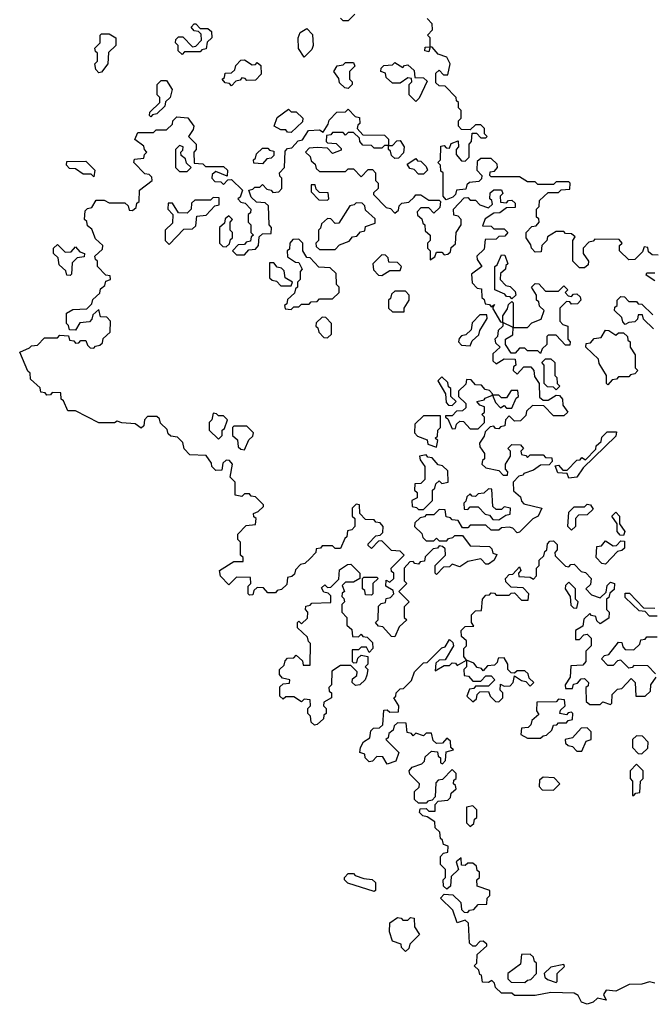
# Model space of a CAD drawing. Extents: x 2535812 to 2752880, y 540738 to 728399.
# Tile 197 of 213: x 2720080 to 2722516, y 680977 to 684764. Entities that reach past the tile are written whole.
import ezdxf

# ---------------------------------------------------------------- set-up
doc = ezdxf.new("R2010")
doc.units = 0

msp = doc.modelspace()

# ---------------------------------------------------------------- linework, layer by layer
at = {"layer": '0CON20XD'}
for points in [[(2721370, 684785), (2721345, 684760), (2721325, 684760), (2721315, 684770)], [(2720705, 684630), (2720690, 684645), (2720690, 684665), (2720680, 684675), (2720681.7, 684688.3), (2720691.7, 684698.3), (2720708.3, 684698.3), (2720745, 684660), (2720758.3, 684661.7), (2720780, 684685), (2720778.3, 684708.3), (2720768.3, 684718.3), (2720751.7, 684721.7), (2720740, 684735), (2720751.7, 684748.3), (2720758.3, 684748.3), (2720775, 684730), (2720805, 684730), (2720818.3, 684718.3), (2720820, 684695), (2720801.7, 684678.3), (2720798.3, 684651.7), (2720781.7, 684648.3), (2720775, 684640), (2720715, 684640), (2720705, 684630)], [(2722501.7, 683871.7), (2722498.3, 683888.3), (2722485, 683890), (2722478.3, 683871.7), (2722448.3, 683841.7), (2722425, 683840), (2722390, 683875), (2722390, 683895), (2722400, 683905), (2722388.3, 683918.3), (2722295, 683920), (2722288.3, 683911.7), (2722271.7, 683908.3), (2722250, 683885), (2722250, 683865), (2722270, 683835), (2722268.3, 683821.7), (2722255, 683810), (2722235, 683810), (2722210, 683835), (2722210, 683915), (2722218.3, 683928.3), (2722205, 683940), (2722181.7, 683941.7), (2722175, 683950), (2722145, 683950), (2722111.7, 683928.3), (2722110, 683915), (2722090, 683895), (2722088.3, 683871.7), (2722065, 683870), (2722050, 683885), (2722048.3, 683898.3), (2722030, 683925), (2722030, 683945), (2722051.7, 683968.3), (2722068.3, 683971.7), (2722080, 683985), (2722078.3, 683998.3), (2722070, 684005), (2722070, 684035), (2722080, 684045), (2722081.7, 684068.3), (2722115, 684100), (2722155, 684100), (2722165, 684110), (2722198.3, 684111.7), (2722200, 684135), (2722195, 684140), (2722145, 684140), (2722135, 684130), (2722075, 684130), (2722065, 684140), (2722035, 684140), (2722005, 684160), (2721895, 684160), (2721890, 684165), (2721891.7, 684178.3), (2721908.3, 684181.7), (2721920, 684195), (2721918.3, 684208.3), (2721895, 684230), (2721855, 684230), (2721841.7, 684218.3), (2721840, 684185), (2721860, 684165), (2721858.3, 684151.7), (2721848.3, 684141.7), (2721811.7, 684138.3), (2721801.7, 684128.3), (2721798.3, 684111.7), (2721761.7, 684108.3), (2721758.3, 684091.7), (2721748.3, 684081.7), (2721721.7, 684071.7), (2721710, 684085), (2721710, 684175), (2721701.7, 684181.7), (2721700, 684205), (2721690, 684215), (2721700, 684225), (2721701.7, 684278.3), (2721715, 684280), (2721721.7, 684271.7), (2721735, 684270), (2721741.7, 684288.3), (2721768.3, 684298.3), (2721770, 684275), (2721760, 684265), (2721760, 684245), (2721781.7, 684221.7), (2721795, 684220), (2721810, 684235), (2721810, 684285), (2721820, 684295), (2721821.7, 684328.3), (2721838.3, 684328.3), (2721855, 684310), (2721875, 684310), (2721880, 684315), (2721870, 684325), (2721870, 684345), (2721855, 684360), (2721835, 684360), (2721815, 684340), (2721781.7, 684341.7), (2721770, 684355), (2721770, 684375), (2721780, 684385), (2721780, 684415), (2721770, 684425), (2721770, 684445), (2721761.7, 684451.7), (2721760, 684465), (2721718.3, 684508.3), (2721695, 684510), (2721681.7, 684521.7), (2721681.7, 684558.3), (2721695, 684570), (2721711.7, 684551.7), (2721728.3, 684551.7), (2721737.5, 684595), (2721725, 684620), (2721691.7, 684631.7), (2721668.3, 684658.3), (2721660, 684660), (2721655, 684640), (2721640, 684645), (2721641.7, 684658.3), (2721660, 684660), (2721660, 684695), (2721650, 684705), (2721670, 684725), (2721668.3, 684748.3), (2721648.3, 684768.3)], [(2720385, 684560), (2720373, 684573), (2720370, 684595), (2720380, 684605), (2720380, 684635), (2720371.7, 684641.7), (2720370, 684655), (2720390, 684675), (2720390, 684705), (2720395, 684710), (2720425, 684710), (2720450, 684695), (2720450, 684665), (2720421.7, 684638.3), (2720420, 684595), (2720395, 684562.5), (2720385, 684560)], [(2721175, 684620), (2721153, 684653), (2721152.5, 684695), (2721160, 684715), (2721185, 684730), (2721207, 684707), (2721210, 684665), (2721205, 684650), (2721175, 684620)], [(2720895, 684510), (2720888.3, 684518.3), (2720871.7, 684521.7), (2720860, 684535), (2720868.3, 684541.7), (2720871.7, 684558.3), (2720895, 684560), (2720908.3, 684571.7), (2720911.7, 684588.3), (2720931.7, 684608.3), (2720945, 684610), (2720975, 684590), (2720988.3, 684591.7), (2720995, 684600), (2721008.3, 684588.3), (2721010, 684555), (2720988.3, 684531.7), (2720955, 684530), (2720948.3, 684538.3), (2720935, 684540), (2720928.3, 684531.7), (2720911.7, 684528.3), (2720895, 684510)], [(2721345, 684500), (2721331.7, 684501.7), (2721311.7, 684521.7), (2721308.3, 684538.3), (2721290, 684565), (2721303, 684587), (2721325, 684590), (2721335, 684600), (2721365, 684600), (2721370, 684585), (2721350, 684565), (2721350, 684535), (2721360, 684525), (2721360, 684515), (2721345, 684500)], [(2721605, 684450), (2721580, 684475), (2721580, 684515), (2721590, 684525), (2721588.3, 684538.3), (2721575, 684540), (2721545, 684520), (2721515, 684520), (2721491.7, 684541.7), (2721488.3, 684558.3), (2721470, 684565), (2721471.7, 684578.3), (2721481.7, 684588.3), (2721515, 684590), (2721525, 684600), (2721555, 684580), (2721561.7, 684588.3), (2721575, 684590), (2721598.3, 684568.3), (2721601.7, 684541.7), (2721635, 684540), (2721648.3, 684528.3), (2721618.3, 684461.7), (2721605, 684450)], [(2720585, 684390), (2720580, 684395), (2720581.7, 684408.3), (2720620, 684445), (2720620, 684465), (2720610, 684475), (2720610, 684515), (2720625, 684530), (2720645, 684530), (2720667.5, 684495), (2720660, 684465), (2720641.7, 684448.3), (2720638.3, 684431.7), (2720608.3, 684401.7), (2720591.7, 684398.3), (2720585, 684390)], [(2721525, 682390), (2721511.7, 682391.7), (2721478.3, 682428.3), (2721461.7, 682431.7), (2721450, 682445), (2721460, 682455), (2721461.7, 682508.3), (2721471.7, 682518.3), (2721488.3, 682521.7), (2721491.7, 682538.3), (2721508.3, 682541.7), (2721520, 682555), (2721518.3, 682568.3), (2721490, 682585), (2721491.7, 682608.3), (2721505, 682600), (2721520, 682615), (2721520, 682635), (2721511.7, 682641.7), (2721510, 682655), (2721560, 682705), (2721545, 682720), (2721511.7, 682721.7), (2721475, 682760), (2721461.7, 682758.3), (2721435, 682730), (2721421.7, 682741.7), (2721421.7, 682748.3), (2721451.7, 682778.3), (2721468.3, 682781.7), (2721478.3, 682791.7), (2721480, 682815), (2721468.3, 682828.3), (2721451.7, 682831.7), (2721445, 682840), (2721411.7, 682841.7), (2721390, 682865), (2721388.3, 682898.3), (2721375, 682900), (2721360, 682885), (2721360, 682855), (2721370, 682845), (2721370, 682815), (2721358.3, 682801.7), (2721341.7, 682798.3), (2721340, 682775), (2721331.7, 682768.3), (2721315, 682730), (2721295, 682730), (2721285, 682740), (2721245, 682740), (2721238.3, 682731.7), (2721221.7, 682728.3), (2721220, 682715), (2721198.3, 682691.7), (2721178.3, 682671.7), (2721161.7, 682668.3), (2721141.7, 682648.3), (2721138.3, 682631.7), (2721128.3, 682621.7), (2721111.7, 682618.3), (2721108.3, 682591.7), (2721088.3, 682571.7), (2721071.7, 682568.3), (2721065, 682560), (2721035, 682560), (2721018.3, 682578.3), (2720995, 682580), (2720981.7, 682568.3), (2720978.3, 682551.7), (2720965, 682550), (2720960, 682555), (2720960, 682585), (2720970, 682595), (2720968.3, 682618.3), (2720915, 682620), (2720885, 682590), (2720853, 682623), (2720850, 682645), (2720905, 682680), (2720940, 682680), (2720940, 682695), (2720930, 682705), (2720930, 682755), (2720920, 682765), (2720920, 682785), (2720951.7, 682818.3), (2720988.3, 682821.7), (2720990, 682845), (2720981.7, 682851.7), (2720980, 682865), (2720998.3, 682871.7), (2721018.3, 682891.7), (2721018.3, 682898.3), (2720988.3, 682928.3), (2720971.7, 682931.7), (2720965, 682940), (2720945, 682940), (2720935, 682930), (2720910, 682935), (2720910, 682985), (2720890, 683005), (2720900, 683055), (2720888.3, 683068.3), (2720875, 683070), (2720861.7, 683058.3), (2720858.3, 683031.7), (2720835, 683030), (2720820, 683045), (2720818.3, 683058.3), (2720798.3, 683088.3), (2720735, 683090), (2720713, 683113), (2720708.3, 683138.3), (2720688.3, 683158.3), (2720661.7, 683161.7), (2720651.7, 683171.7), (2720648.3, 683188.3), (2720621.7, 683211.7), (2720618.3, 683228.3), (2720608.3, 683238.3), (2720571.7, 683238.3), (2720560, 683225), (2720558.3, 683201.7), (2720547.5, 683192.5), (2720525, 683210), (2720473.6, 683213.6), (2720455, 683220), (2720445, 683213.3), (2720385, 683213.3), (2720295, 683260), (2720265, 683260), (2720248.3, 683298.3), (2720240, 683305), (2720238.3, 683328.3), (2720205, 683330), (2720198.3, 683321.7), (2720185, 683320), (2720178.3, 683328.3), (2720161.7, 683331.7), (2720158.3, 683348.3), (2720121.7, 683381.7), (2720120, 683405), (2720111.7, 683411.7), (2720080, 683485), (2720118.3, 683501.7), (2720125, 683510), (2720148.3, 683511.7), (2720175, 683540), (2720225, 683540), (2720235, 683550), (2720268.3, 683548.3), (2720271.7, 683531.7), (2720288.3, 683528.3), (2720295, 683520), (2720308.3, 683521.7), (2720315, 683530), (2720335, 683530), (2720341.7, 683511.7), (2720351.7, 683501.7), (2720365, 683500), (2720371.7, 683508.3), (2720388.3, 683511.7), (2720398.3, 683521.7), (2720401.7, 683538.3), (2720428.3, 683561.7), (2720430, 683605), (2720415, 683620), (2720391.7, 683621.7), (2720385, 683650), (2720361.7, 683628.3), (2720358.3, 683611.7), (2720348.3, 683601.7), (2720311.7, 683598.3), (2720295, 683570), (2720271.7, 683571.7), (2720268.3, 683588.3), (2720260, 683595), (2720260, 683635), (2720285, 683650), (2720338.3, 683651.7), (2720358.3, 683671.7), (2720361.7, 683688.3), (2720388.3, 683711.7), (2720391.7, 683728.3), (2720408.3, 683741.7), (2720411.7, 683758.3), (2720430, 683765), (2720428.3, 683778.3), (2720411.7, 683781.7), (2720380, 683815), (2720380, 683835), (2720371.7, 683841.7), (2720370, 683855), (2720398.3, 683881.7), (2720400, 683895), (2720371.7, 683921.7), (2720358.3, 683958.3), (2720341.7, 683971.7), (2720338.3, 683988.3), (2720330, 683995), (2720331.7, 684028.3), (2720341.7, 684038.3), (2720358.3, 684041.7), (2720375, 684070), (2720405, 684070), (2720425, 684060), (2720485, 684060), (2720498.3, 684048.3), (2720501.7, 684031.7), (2720515, 684030), (2720528.3, 684041.7), (2720531.7, 684058.3), (2720540, 684065), (2720541.7, 684108.3), (2720590, 684145), (2720588.3, 684158.3), (2720578.3, 684168.3), (2720561.7, 684171.7), (2720520, 684215), (2720522.5, 684227.5), (2720558.3, 684231.7), (2720560, 684245), (2720570, 684255), (2720560, 684265), (2720558.3, 684278.3), (2720523, 684303), (2720535, 684330), (2720595, 684330), (2720605, 684340), (2720645, 684340), (2720668.3, 684361.7), (2720670, 684375), (2720685, 684390), (2720727, 684387), (2720750, 684355), (2720748.3, 684341.7), (2720730, 684315), (2720760, 684285), (2720760, 684265), (2720750, 684255), (2720751.7, 684211.7), (2720785, 684210), (2720795, 684200), (2720865, 684200), (2720880, 684185), (2720878.3, 684161.7), (2720835, 684180), (2720821.7, 684168.3), (2720820, 684155), (2720831.7, 684141.7), (2720855, 684140), (2720865, 684130), (2720881.7, 684148.3), (2720895, 684150), (2720938.3, 684108.3), (2720928.3, 684081.7), (2720920, 684075), (2720931.7, 684061.7), (2720948.3, 684058.3), (2720970, 684035), (2720968.3, 684021.7), (2720960, 684015), (2720960, 683985), (2720970, 683975), (2720970, 683945), (2720980, 683935), (2720971.7, 683928.3), (2720968.3, 683911.7), (2720951.7, 683908.3), (2720945, 683900), (2720921.7, 683898.3), (2720900, 683875), (2720915, 683860), (2720945, 683860), (2720961.7, 683878.3), (2720988.3, 683881.7), (2721000, 683895), (2721001.7, 683928.3), (2721015, 683940), (2721048.3, 683941.7), (2721050, 683965), (2721040, 683975), (2721038.3, 684048.3), (2721025, 684060), (2720991.7, 684061.7), (2720971.7, 684081.7), (2720961.7, 684108.3), (2720978.3, 684111.7), (2720985, 684120), (2721005, 684120), (2721015, 684130), (2721031.7, 684111.7), (2721048.3, 684108.3), (2721055, 684100), (2721078.3, 684101.7), (2721090, 684115), (2721090, 684155), (2721081.7, 684161.7), (2721080, 684175), (2721100, 684195), (2721101.7, 684258.3), (2721111.7, 684268.3), (2721128.3, 684271.7), (2721151.7, 684298.3), (2721168.3, 684301.7), (2721191.7, 684338.3), (2721235, 684340), (2721248.3, 684331.7), (2721268.3, 684361.7), (2721271.7, 684378.3), (2721301.7, 684408.3), (2721335, 684410), (2721345, 684420), (2721371.7, 684391.7), (2721388.3, 684388.3), (2721390, 684365), (2721381.7, 684358.3), (2721380, 684345), (2721401.7, 684321.7), (2721485, 684320), (2721500, 684305), (2721500, 684280), (2721515, 684280), (2721531.7, 684298.3), (2721545, 684300), (2721560, 684275), (2721558.3, 684251.7), (2721538.3, 684231.7), (2721525, 684230), (2721511.7, 684241.7), (2721508.3, 684258.3), (2721500, 684265), (2721500, 684280), (2721485, 684280), (2721475, 684270), (2721445, 684270), (2721435, 684280), (2721401.7, 684281.7), (2721390, 684295), (2721388.3, 684308.3), (2721365, 684330), (2721345, 684330), (2721335, 684320), (2721325, 684330), (2721285, 684330), (2721278.3, 684321.7), (2721261.7, 684318.3), (2721260, 684295), (2721265, 684290), (2721298.3, 684288.3), (2721318.3, 684268.3), (2721318.3, 684261.7), (2721285, 684250), (2721265, 684270), (2721225, 684272.5), (2721195, 684270), (2721180, 684255), (2721198.3, 684238.3), (2721201.7, 684221.7), (2721218.3, 684208.3), (2721221.7, 684191.7), (2721235, 684180), (2721335, 684180), (2721345, 684190), (2721365, 684190), (2721395, 684160), (2721421.7, 684188.3), (2721438.3, 684188.3), (2721450, 684175), (2721450, 684145), (2721460, 684135), (2721460, 684115), (2721441.7, 684098.3), (2721441.7, 684091.7), (2721491.7, 684041.7), (2721508.3, 684038.3), (2721525, 684020), (2721538.3, 684031.7), (2721541.7, 684048.3), (2721551.7, 684058.3), (2721578.3, 684061.7), (2721598.3, 684081.7)], [(2721125, 684330), (2721111.7, 684331.7), (2721105, 684340), (2721085, 684340), (2721060, 684355), (2721071.7, 684388.3), (2721115, 684420), (2721125, 684410), (2721145, 684410), (2721170, 684385), (2721168.3, 684371.7), (2721125, 684330)], [(2720725, 684180), (2720740, 684195), (2720721.7, 684211.7), (2720718.3, 684228.3), (2720701.7, 684241.7), (2720700, 684255), (2720708.3, 684261.7), (2720710, 684275), (2720695, 684280), (2720680, 684265), (2720680, 684195), (2720695, 684180), (2720725, 684180)], [(2721015, 684210), (2720981.7, 684211.7), (2720980, 684225), (2720988.3, 684231.7), (2720991.7, 684248.3), (2721015, 684270), (2721035, 684270), (2721041.7, 684261.7), (2721058.3, 684258.3), (2721058.3, 684241.7), (2721048.3, 684231.7), (2721031.7, 684228.3), (2721015, 684210)], [(2720365, 684160), (2720355, 684170), (2720325, 684170), (2720295, 684190), (2720271.7, 684191.7), (2720260, 684205), (2720261.7, 684218.3), (2720335, 684220), (2720370, 684185), (2720365, 684160)], [(2721635, 684170), (2721615, 684170), (2721598.3, 684188.3), (2721581.7, 684191.7), (2721571.7, 684208.3), (2721605, 684230), (2721611.7, 684221.7), (2721625, 684220), (2721645, 684200), (2721650, 684185), (2721635, 684170)], [(2721265, 684070), (2721270, 684075), (2721268.3, 684098.3), (2721235, 684100), (2721221.7, 684111.7), (2721218.3, 684128.3), (2721201.7, 684128.3), (2721201.7, 684101.7), (2721231.7, 684071.7), (2721265, 684070)], [(2721598.3, 684081.7), (2721605, 684090), (2721625, 684090), (2721655, 684070), (2721695, 684070), (2721700, 684065), (2721698.3, 684041.7), (2721675, 684020), (2721655, 684040), (2721625, 684040), (2721610, 684025), (2721611.7, 684011.7), (2721628.3, 683998.3), (2721631.7, 683981.7), (2721640, 683975), (2721641.7, 683951.7), (2721660, 683935), (2721660, 683915), (2721650, 683905), (2721650, 683885), (2721660, 683875), (2721660, 683840), (2721678.3, 683851.7), (2721685, 683870), (2721705, 683870), (2721715, 683860), (2721728.3, 683861.7), (2721738.3, 683871.7), (2721741.7, 683888.3), (2721758.3, 683901.7), (2721760, 683945), (2721780, 683975), (2721780, 683995), (2721768.3, 684008.3), (2721751.7, 684011.7), (2721750, 684035), (2721791.7, 684078.3), (2721805, 684080), (2721815, 684070), (2721835, 684070), (2721851.7, 684051.7), (2721885, 684040), (2721900, 684055), (2721898.3, 684068.3), (2721890, 684075), (2721891.7, 684098.3), (2721905, 684110), (2721935, 684110), (2721940, 684095), (2721930, 684085), (2721931.7, 684061.7), (2721955, 684060), (2721961.7, 684068.3), (2721975, 684070), (2721988.3, 684058.3), (2721988.3, 684041.7), (2721955, 684040), (2721928.3, 684021.7), (2721905, 684020), (2721871.7, 683998.3), (2721861.7, 683971.7), (2721895, 683970), (2721905, 683960), (2721945, 683960), (2721960, 683945), (2721948.3, 683931.7), (2721925, 683930), (2721915, 683920), (2721871.7, 683918.3), (2721868.3, 683881.7), (2721840, 683855), (2721841.7, 683841.7), (2721860, 683815), (2721820, 683785), (2721821.7, 683751.7), (2721841.7, 683731.7), (2721858.3, 683728.3), (2721860, 683695), (2721868.3, 683688.3), (2721871.7, 683671.7), (2721888.3, 683668.3), (2721895, 683660), (2721908.3, 683668.3), (2721900, 683655), (2721931.7, 683601.7), (2721940, 683600), (2721940, 683625), (2721958.3, 683651.7), (2721961.7, 683668.3), (2721975, 683680), (2721980, 683675), (2721980, 683580), (2722035, 683580), (2722051.7, 683598.3), (2722088.3, 683611.7), (2722100, 683645), (2722081.7, 683661.7), (2722078.3, 683678.3), (2722070, 683685), (2722070, 683705), (2722050, 683735), (2722065, 683750), (2722078.3, 683748.3), (2722105, 683720), (2722155, 683720), (2722175, 683740), (2722190, 683725), (2722180, 683715), (2722191.7, 683701.7), (2722205, 683700), (2722211.7, 683708.3), (2722225, 683710), (2722238.3, 683698.3), (2722240, 683685), (2722228.3, 683671.7), (2722205, 683670), (2722198.3, 683678.3), (2722185, 683680), (2722160, 683655), (2722160, 683605), (2722171.7, 683591.7), (2722190, 683585), (2722190, 683535), (2722200, 683525), (2722198.3, 683511.7), (2722181.7, 683511.7), (2722145, 683550), (2722115, 683550), (2722110, 683545), (2722110, 683515), (2722091.7, 683498.3), (2722085, 683480), (2722075, 683490), (2722035, 683490), (2722025, 683500), (2722005, 683500), (2721988.3, 683481.7), (2721971.7, 683481.7), (2721950, 683515), (2721950, 683535), (2721978.3, 683551.7), (2721980, 683580), (2721940, 683600), (2721940, 683585), (2721921.7, 683568.3), (2721920, 683545), (2721910, 683535), (2721911.7, 683521.7), (2721930, 683505), (2721901.7, 683478.3), (2721901.7, 683451.7), (2721915, 683440), (2721945, 683460), (2721988.3, 683458.3), (2721990, 683435), (2721981.7, 683428.3), (2721980, 683415), (2721995, 683400), (2722021.7, 683428.3), (2722048.3, 683428.3), (2722060, 683415), (2722061.7, 683391.7), (2722080, 683365), (2722081.7, 683311.7), (2722095, 683300), (2722115, 683300), (2722145, 683320), (2722158.3, 683318.3), (2722170, 683305), (2722171.7, 683281.7), (2722190, 683255), (2722175, 683240), (2722135, 683240), (2722098.3, 683278.3), (2722055, 683280), (2722031.7, 683258.3), (2722028.3, 683241.7), (2722008.3, 683221.7), (2721985, 683220), (2721965, 683240), (2721950, 683225), (2721948.3, 683201.7), (2721931.7, 683198.3), (2721925, 683190), (2721911.7, 683191.7), (2721905, 683200), (2721891.7, 683198.3), (2721871.7, 683178.3), (2721868.3, 683161.7), (2721850, 683135), (2721851.7, 683121.7), (2721870, 683095), (2721870, 683075), (2721861.7, 683068.3), (2721860, 683055), (2721875, 683040), (2721925, 683030), (2721941.7, 683011.7), (2721958.3, 683011.7), (2721960, 683025), (2721950, 683035), (2721950, 683055), (2721970, 683085), (2721970, 683105), (2721960, 683115), (2721975, 683130), (2722008.3, 683128.3), (2722020, 683115), (2722010, 683105), (2722011.7, 683091.7), (2722028.3, 683088.3), (2722035, 683080), (2722045, 683090), (2722095, 683090), (2722105, 683080), (2722128.3, 683078.3), (2722130, 683065), (2722118.3, 683051.7), (2722085, 683050), (2722058.3, 683031.7), (2722021.7, 683018.3), (2722018.3, 683011.7), (2722001.7, 683008.3), (2721980, 682985), (2721981.7, 682951.7), (2722008.3, 682928.3), (2722011.7, 682911.7), (2722021.7, 682901.7), (2722090, 682885), (2722076.2, 682855), (2722056.4, 682843.6), (2722005, 682792.5), (2721995, 682790), (2721978.3, 682808.3), (2721965, 682812.5), (2721935, 682810), (2721925, 682800), (2721895, 682800), (2721875, 682820), (2721815, 682820), (2721805, 682810), (2721785, 682810), (2721768.3, 682838.3), (2721745, 682840), (2721738.3, 682848.3), (2721721.7, 682851.7), (2721718.3, 682878.3), (2721695, 682880), (2721675, 682860), (2721645, 682860), (2721638.3, 682851.7), (2721621.7, 682848.3), (2721601.7, 682828.3), (2721600, 682815), (2721628.3, 682788.3), (2721631.7, 682771.7), (2721645, 682760), (2721675, 682760), (2721685, 682770), (2721695, 682760), (2721725, 682760), (2721731.7, 682768.3), (2721748.3, 682771.7), (2721755, 682780), (2721785, 682780), (2721815, 682740), (2721888.3, 682738.3), (2721898.3, 682728.3), (2721901.7, 682711.7), (2721917.5, 682707.5), (2721906.7, 682685), (2721885, 682670), (2721875, 682670), (2721855, 682690), (2721805, 682680), (2721775, 682660), (2721745, 682670), (2721735, 682660), (2721711.7, 682658.3), (2721685, 682630), (2721680, 682635), (2721680, 682665), (2721720, 682705), (2721718.3, 682728.3), (2721708.3, 682738.3), (2721695, 682740), (2721688.3, 682731.7), (2721671.7, 682728.3), (2721641.7, 682698.3), (2721638.3, 682681.7), (2721621.7, 682678.3), (2721615, 682670), (2721601.7, 682671.7), (2721595, 682680), (2721581.7, 682678.3), (2721560, 682655), (2721560, 682605), (2721570, 682595), (2721540, 682565), (2721580, 682525), (2721560, 682505), (2721560, 682465), (2721570, 682455), (2721541.7, 682428.3), (2721525, 682390)], [(2720655, 683900), (2720711.7, 683958.3), (2720745, 683960), (2720758.3, 683971.7), (2720761.7, 684008.3), (2720798.3, 684011.7), (2720831.7, 684048.3), (2720848.3, 684051.7), (2720848.3, 684078.3), (2720825, 684080), (2720815, 684070), (2720755, 684070), (2720741.7, 684058.3), (2720740, 684035), (2720725, 684020), (2720691.7, 684021.7), (2720668.3, 684058.3), (2720651.7, 684058.3), (2720650, 684035), (2720670, 684015), (2720668.3, 683981.7), (2720640, 683955), (2720640, 683915), (2720655, 683900)], [(2721295, 683880), (2721311.7, 683898.3), (2721348.3, 683911.7), (2721361.7, 683928.3), (2721378.3, 683931.7), (2721391.7, 683948.3), (2721408.3, 683951.7), (2721411.7, 683968.3), (2721448.3, 683981.7), (2721448.3, 683998.3), (2721411.7, 684031.7), (2721408.3, 684048.3), (2721398.3, 684058.3), (2721375, 684060), (2721368.3, 684051.7), (2721351.7, 684048.3), (2721308.3, 683981.7), (2721295, 683980), (2721278.3, 683998.3), (2721265, 684000), (2721241.7, 683978.3), (2721238.3, 683961.7), (2721230, 683955), (2721230, 683915), (2721220, 683905), (2721221.7, 683891.7), (2721235, 683880), (2721295, 683880)], [(2720875, 683890), (2720888.3, 683901.7), (2720891.7, 683918.3), (2720900, 683925), (2720900, 683945), (2720890, 683955), (2720890, 683985), (2720900, 683995), (2720885, 684010), (2720871.7, 683998.3), (2720868.3, 683981.7), (2720850, 683965), (2720850, 683905), (2720861.7, 683891.7), (2720875, 683890)], [(2721125, 683650), (2721135, 683660), (2721155, 683660), (2721165, 683670), (2721195, 683670), (2721201.7, 683678.3), (2721225, 683680), (2721235, 683690), (2721285, 683690), (2721310, 683715), (2721310, 683735), (2721300, 683745), (2721298.3, 683788.3), (2721275, 683810), (2721231.7, 683811.7), (2721198.3, 683848.3), (2721185, 683850), (2721170, 683875), (2721170, 683905), (2721155, 683920), (2721131.7, 683918.3), (2721120, 683905), (2721118.3, 683881.7), (2721110, 683875), (2721111.7, 683851.7), (2721141.7, 683831.7), (2721155, 683830), (2721167.5, 683805), (2721160, 683795), (2721160, 683765), (2721150, 683755), (2721150, 683735), (2721141.7, 683728.3), (2721138.3, 683711.7), (2721111.7, 683688.3), (2721108.3, 683671.7), (2721100, 683665), (2721101.7, 683651.7), (2721125, 683650)], [(2720275, 683780), (2720261.7, 683781.7), (2720258.3, 683798.3), (2720231.7, 683821.7), (2720228.3, 683848.3), (2720210, 683865), (2720210, 683885), (2720225, 683900), (2720255, 683870), (2720278.3, 683871.7), (2720295, 683890), (2720311.7, 683871.7), (2720330, 683865), (2720328.3, 683851.7), (2720301.7, 683848.3), (2720281.7, 683828.3), (2720280, 683785), (2720275, 683780)], [(2722538.3, 683858.3), (2722515, 683860), (2722501.7, 683871.7)], [(2721475, 683780), (2721505, 683800), (2721545, 683800), (2721550, 683815), (2721535, 683830), (2721501.7, 683831.7), (2721498.3, 683848.3), (2721488.3, 683858.3), (2721475, 683860), (2721440, 683825), (2721441.7, 683801.7), (2721461.7, 683781.7), (2721475, 683780)], [(2721975, 683690), (2721968.3, 683698.3), (2721955, 683700), (2721948.3, 683708.3), (2721910, 683725), (2721910, 683815), (2721918.3, 683821.7), (2721935, 683860), (2721948.3, 683858.3), (2721960, 683825), (2721951.7, 683818.3), (2721950, 683805), (2721931.7, 683788.3), (2721930, 683765), (2721951.7, 683741.7), (2721968.3, 683738.3), (2721988.3, 683718.3), (2721990, 683705), (2721975, 683690)], [(2721125, 683740), (2721130, 683755), (2721101.7, 683771.7), (2721098.3, 683798.3), (2721088.3, 683808.3), (2721071.7, 683811.7), (2721058.3, 683828.3), (2721041.7, 683828.3), (2721041.7, 683771.7), (2721051.7, 683761.7), (2721068.3, 683758.3), (2721085, 683740), (2721125, 683740)], [(2722525, 683760), (2722491.7, 683781.7), (2722495, 683790), (2722525, 683790)], [(2721560, 683640), (2721560, 683655), (2721580, 683685), (2721580, 683705), (2721565, 683720), (2721525, 683720), (2721511.7, 683708.3), (2721508.3, 683691.7), (2721500, 683685), (2721500, 683655), (2721515, 683640), (2721555, 683640), (2721560, 683640)], [(2722520, 683575), (2722481.7, 683611.7), (2722478.3, 683628.3), (2722461.7, 683628.3), (2722458.3, 683611.7), (2722448.3, 683601.7), (2722425, 683600), (2722411.7, 683591.7), (2722401.7, 683601.7), (2722398.3, 683618.3), (2722370, 683645), (2722371.7, 683658.3), (2722380, 683665), (2722380, 683685), (2722395, 683700), (2722408.3, 683698.3), (2722425, 683680), (2722455, 683680), (2722461.7, 683671.7), (2722475, 683670), (2722518.3, 683628.3)], [(2721265, 683540), (2721280, 683555), (2721280, 683595), (2721258.3, 683618.3), (2721245, 683620), (2721221.7, 683598.3), (2721220, 683585), (2721228.3, 683578.3), (2721231.7, 683561.7), (2721251.7, 683541.7), (2721265, 683540)], [(2721815, 683510), (2721821.7, 683528.3), (2721848.3, 683551.7), (2721851.7, 683568.3), (2721880, 683615), (2721878.3, 683628.3), (2721851.7, 683628.3), (2721821.7, 683598.3), (2721818.3, 683571.7), (2721798.3, 683551.7), (2721781.7, 683548.3), (2721771.7, 683538.3), (2721770, 683525), (2721781.7, 683511.7), (2721815, 683510)], [(2722345, 683360), (2722340, 683365), (2722340, 683395), (2722311.7, 683441.7), (2722308.3, 683458.3), (2722260, 683505), (2722261.7, 683518.3), (2722278.3, 683521.7), (2722291.7, 683538.3), (2722318.3, 683541.7), (2722335, 683570), (2722348.3, 683568.3), (2722375, 683550), (2722385, 683560), (2722405, 683560), (2722420, 683545), (2722421.7, 683531.7), (2722430, 683525), (2722430, 683505), (2722450, 683475), (2722450, 683425), (2722460, 683415), (2722448.3, 683401.7), (2722431.7, 683398.3), (2722425, 683390), (2722385, 683390), (2722378.3, 683381.7), (2722361.7, 683378.3), (2722345, 683360)], [(2722145, 683340), (2722135, 683350), (2722111.7, 683351.7), (2722100, 683365), (2722100, 683435), (2722090, 683445), (2722105, 683460), (2722125, 683460), (2722140, 683445), (2722140, 683395), (2722148.3, 683388.3), (2722150, 683365), (2722160, 683355), (2722145, 683340)], [(2721745, 683280), (2721760, 683295), (2721740, 683315), (2721740, 683345), (2721731.7, 683351.7), (2721728.3, 683368.3), (2721705, 683390), (2721690, 683375), (2721720, 683325), (2721721.7, 683291.7), (2721731.7, 683281.7), (2721745, 683280)], [(2721845, 683190), (2721870, 683215), (2721870, 683235), (2721860, 683245), (2721870, 683255), (2721870, 683275), (2721851.7, 683281.7), (2721840, 683295), (2721868.3, 683301.7), (2721871.7, 683308.3), (2721900, 683320), (2721900, 683325), (2721888.3, 683338.3), (2721871.7, 683341.7), (2721858.3, 683358.3), (2721835, 683360), (2721818.3, 683378.3), (2721800, 683380), (2721798.3, 683361.7), (2721770, 683335), (2721770, 683315), (2721798.3, 683288.3), (2721798.3, 683271.7), (2721785, 683260), (2721761.7, 683258.3), (2721745, 683240), (2721720, 683240), (2721720, 683235), (2721728.3, 683228.3), (2721745, 683190), (2721758.3, 683191.7), (2721761.7, 683208.3), (2721775, 683220), (2721788.3, 683218.3), (2721815, 683190), (2721845, 683190)], [(2721975, 683270), (2721991.7, 683308.3), (2722000, 683315), (2721998.3, 683338.3), (2721971.7, 683338.3), (2721955, 683310), (2721935, 683310), (2721925, 683320), (2721900, 683320), (2721911.7, 683291.7), (2721931.7, 683271.7), (2721945, 683280), (2721955, 683270), (2721975, 683270)], [(2720845, 683150), (2720860, 683165), (2720860, 683185), (2720868.3, 683191.7), (2720880, 683225), (2720865, 683240), (2720845, 683240), (2720838.3, 683248.3), (2720825, 683250), (2720820, 683225), (2720810, 683215), (2720810, 683185), (2720845, 683150)], [(2721685, 683120), (2721690, 683145), (2721680, 683155), (2721688.3, 683161.7), (2721690, 683185), (2721700, 683195), (2721700, 683240), (2721635, 683240), (2721601.7, 683208.3), (2721600, 683175), (2721611.7, 683161.7), (2721648.3, 683148.3), (2721651.7, 683131.7), (2721685, 683120)], [(2720945, 683110), (2720961.7, 683148.3), (2720978.3, 683161.7), (2720980, 683175), (2720955, 683200), (2720905, 683200), (2720900, 683195), (2720900, 683165), (2720918.3, 683148.3), (2720921.7, 683121.7), (2720931.7, 683111.7), (2720945, 683110)], [(2722195, 683000), (2722188.3, 683018.3), (2722151.7, 683021.7), (2722141.7, 683048.3), (2722155, 683050), (2722171.7, 683031.7), (2722188.3, 683031.7), (2722225, 683070), (2722238.3, 683071.7), (2722245, 683080), (2722258.3, 683071.7), (2722298.3, 683111.7), (2722300, 683125), (2722318.3, 683141.7), (2722321.7, 683158.3), (2722341.7, 683178.3), (2722378.3, 683178.3), (2722375, 683162.5), (2722250, 683040), (2722225, 683004), (2722195, 683000)], [(2721635, 682880), (2721670, 682915), (2721670, 682955), (2721678.3, 682961.7), (2721681.7, 682978.3), (2721695, 682990), (2721705, 682980), (2721730, 682985), (2721728.3, 683028.3), (2721708.3, 683048.3), (2721691.7, 683051.7), (2721668.3, 683078.3), (2721651.7, 683081.7), (2721645, 683090), (2721620, 683085), (2721621.7, 683071.7), (2721640, 683045), (2721640, 682995), (2721625, 682980), (2721601.7, 682978.3), (2721600, 682955), (2721610, 682945), (2721610, 682925), (2721590, 682915), (2721591.7, 682891.7), (2721608.3, 682888.3), (2721615, 682880), (2721635, 682880)], [(2721925, 682840), (2721951.7, 682858.3), (2721968.3, 682861.7), (2721970, 682885), (2721945, 682890), (2721935, 682880), (2721915, 682880), (2721901.7, 682891.7), (2721898.3, 682958.3), (2721885, 682960), (2721867, 682943), (2721845, 682940), (2721835, 682930), (2721821.7, 682931.7), (2721815, 682940), (2721801.7, 682928.3), (2721798.3, 682911.7), (2721790, 682905), (2721791.7, 682881.7), (2721805, 682880), (2721815, 682890), (2721845, 682890), (2721871.7, 682861.7), (2721888.3, 682858.3), (2721901.7, 682841.7), (2721925, 682840)], [(2722205, 682800), (2722190, 682815), (2722195, 682870), (2722215, 682890), (2722255, 682890), (2722265, 682900), (2722278.3, 682898.3), (2722288.3, 682881.7), (2722265, 682860), (2722231.7, 682858.3), (2722220, 682845), (2722220, 682815), (2722205, 682800)], [(2722405, 682780), (2722391.7, 682781.7), (2722380, 682795), (2722380, 682825), (2722360, 682855), (2722375, 682870), (2722390, 682855), (2722390, 682825), (2722410, 682795), (2722405, 682780)], [(2721862.5, 682535), (2721875, 682550), (2721888.3, 682551.7), (2721895, 682560), (2721908.3, 682558.3), (2721915, 682550), (2721965, 682550), (2721971.7, 682558.3), (2721985, 682560), (2722011.7, 682531.7), (2722038.3, 682531.7), (2722040, 682555), (2722018.3, 682578.3), (2721971.7, 682581.7), (2721951.7, 682601.7), (2721950, 682615), (2721965, 682630), (2721978.3, 682631.7), (2722005, 682660), (2722010, 682645), (2722000, 682635), (2722001.7, 682621.7), (2722045, 682620), (2722058.3, 682611.7), (2722070, 682625), (2722070, 682655), (2722080, 682665), (2722080, 682685), (2722098.3, 682701.7), (2722101.7, 682718.3), (2722110, 682725), (2722111.7, 682748.3), (2722121.7, 682758.3), (2722135, 682760), (2722150, 682745), (2722150, 682725), (2722140, 682715), (2722141.7, 682701.7), (2722181.7, 682661.7), (2722195, 682660), (2722201.7, 682668.3), (2722215, 682670), (2722241.7, 682641.7), (2722258.3, 682638.3), (2722280, 682615), (2722278.3, 682591.7), (2722260, 682575), (2722281.7, 682551.7), (2722315, 682540), (2722338.3, 682561.7), (2722341.7, 682588.3), (2722355, 682600), (2722370, 682595), (2722368.3, 682571.7), (2722351.7, 682558.3), (2722348.3, 682541.7), (2722340, 682535), (2722340, 682495), (2722350, 682485), (2722348.3, 682461.7), (2722315, 682440), (2722301.7, 682451.7), (2722298.3, 682468.3), (2722281.7, 682471.7), (2722275, 682480), (2722251.7, 682458.3), (2722248.3, 682431.7), (2722220, 682415), (2722220, 682380), (2722235, 682380), (2722251.7, 682398.3), (2722265, 682400), (2722280, 682385), (2722280, 682355), (2722260, 682335), (2722260, 682295), (2722248.3, 682281.7), (2722201.7, 682278.3), (2722200, 682235), (2722180, 682205), (2722181.7, 682191.7), (2722208.3, 682191.7), (2722211.7, 682208.3), (2722228.3, 682211.7), (2722241.7, 682228.3), (2722255, 682230), (2722270, 682215), (2722268.3, 682201.7), (2722260, 682195), (2722261.7, 682141.7), (2722275, 682130), (2722315, 682130), (2722325, 682140), (2722355, 682130), (2722360, 682135), (2722361.7, 682168.3), (2722381.7, 682188.3), (2722398.3, 682191.7), (2722435, 682230), (2722450, 682215), (2722451.7, 682161.7), (2722488.3, 682161.7), (2722508.3, 682181.7), (2722510, 682205), (2722530, 682235)], [(2722335, 682670), (2722321.7, 682671.7), (2722300, 682695), (2722301.7, 682738.3), (2722320, 682740), (2722335, 682760), (2722365, 682740), (2722378.3, 682741.7), (2722395, 682760), (2722408.3, 682758.3), (2722408.3, 682731.7), (2722398.3, 682721.7), (2722381.7, 682718.3), (2722335, 682670)], [(2721215, 682050), (2721201.7, 682061.7), (2721200, 682085), (2721190, 682095), (2721190, 682115), (2721200, 682125), (2721198.3, 682148.3), (2721175, 682150), (2721165, 682140), (2721135, 682160), (2721105, 682160), (2721095, 682150), (2721081.7, 682161.7), (2721081.7, 682198.3), (2721095, 682210), (2721118.3, 682211.7), (2721120, 682225), (2721091.7, 682231.7), (2721080, 682245), (2721080, 682265), (2721098.3, 682281.7), (2721101.7, 682298.3), (2721111.7, 682308.3), (2721135, 682310), (2721145, 682320), (2721168.3, 682298.3), (2721171.7, 682281.7), (2721198.3, 682281.7), (2721200, 682365), (2721191.7, 682371.7), (2721188.3, 682388.3), (2721150, 682425), (2721150, 682445), (2721155, 682450), (2721165, 682440), (2721188.3, 682461.7), (2721190, 682485), (2721180, 682495), (2721181.7, 682508.3), (2721198.3, 682511.7), (2721205, 682520), (2721278.3, 682521.7), (2721278.3, 682548.3), (2721268.3, 682558.3), (2721251.7, 682561.7), (2721241.7, 682578.3), (2721255, 682590), (2721265, 682580), (2721278.3, 682581.7), (2721308.3, 682611.7), (2721311.7, 682648.3), (2721341.7, 682668.3), (2721355, 682670), (2721390, 682635), (2721390, 682615), (2721365, 682600), (2721335, 682600), (2721321.7, 682588.3), (2721330, 682565), (2721321.7, 682558.3), (2721320, 682545), (2721328.3, 682538.3), (2721330, 682525), (2721320, 682515), (2721320, 682485), (2721340, 682465), (2721340, 682435), (2721358.3, 682418.3), (2721361.7, 682391.7), (2721385, 682390), (2721395, 682400), (2721401.7, 682391.7), (2721418.3, 682388.3), (2721438.3, 682368.3), (2721440, 682345), (2721425, 682330), (2721415, 682350), (2721395, 682350), (2721385, 682340), (2721360, 682340), (2721360, 682295), (2721365, 682290), (2721378.3, 682291.7), (2721381.7, 682308.3), (2721395, 682320), (2721420, 682315), (2721420, 682285), (2721410, 682275), (2721420, 682265), (2721417, 682243), (2721410, 682225), (2721390, 682205), (2721373, 682203), (2721360, 682215), (2721361.7, 682228.3), (2721378.3, 682241.7), (2721380, 682255), (2721355, 682280), (2721315, 682280), (2721281.7, 682258.3), (2721280, 682205), (2721270, 682195), (2721271.7, 682181.7), (2721280, 682175), (2721280, 682155), (2721251.7, 682138.3), (2721250, 682125), (2721260, 682115), (2721260, 682095), (2721251.7, 682088.3), (2721250, 682075), (2721225, 682052.5), (2721215, 682050)], [(2721435, 682550), (2721411.7, 682551.7), (2721408.3, 682568.3), (2721400, 682575), (2721400, 682615), (2721405, 682620), (2721455, 682620), (2721460, 682615), (2721440, 682595), (2721440, 682555), (2721435, 682550)], [(2722225, 682500), (2722230, 682525), (2722220, 682535), (2722220, 682575), (2722195, 682600), (2722181.7, 682588.3), (2722180, 682575), (2722200, 682545), (2722201.7, 682511.7), (2722211.7, 682501.7), (2722225, 682500)], [(2722535, 682470), (2722505, 682470), (2722488.3, 682488.3), (2722465, 682490), (2722411.7, 682541.7), (2722411.7, 682558.3), (2722428.3, 682558.3), (2722481.7, 682501.7), (2722525, 682500)], [(2722525, 681057.5), (2722505, 681062.5), (2722475, 681053.8), (2722427, 681053), (2722375, 681027.5), (2722338.3, 681031.7), (2722327.5, 681015), (2722337.5, 680992.5), (2722305, 681000), (2722287.5, 680985), (2722265, 680976.7), (2722243.3, 680985), (2722230, 681010), (2722215, 681020), (2722125, 681022.5), (2722065, 681010), (2721985, 681010), (2721975, 681020), (2721935, 681020), (2721911.7, 681041.7), (2721908.3, 681058.3), (2721898.3, 681068.3), (2721885, 681060), (2721861.7, 681061.7), (2721858.3, 681088.3), (2721851.7, 681091.7), (2721848.3, 681108.3), (2721830, 681125), (2721840, 681135), (2721841.7, 681168.3), (2721878.3, 681201.7), (2721878.3, 681208.3), (2721865, 681220), (2721851.7, 681218.3), (2721835, 681200), (2721825, 681200), (2721811.7, 681211.7), (2721808.3, 681288.3), (2721795, 681300), (2721765, 681290), (2721748.3, 681338.3), (2721700, 681385), (2721715, 681400), (2721748.3, 681398.3), (2721778.3, 681368.3), (2721781.7, 681341.7), (2721791.7, 681331.7), (2721805, 681330), (2721811.7, 681338.3), (2721828.3, 681341.7), (2721845, 681360), (2721878.3, 681361.7), (2721880, 681385), (2721890, 681395), (2721890, 681415), (2721841.7, 681431.7), (2721840, 681455), (2721850, 681465), (2721850, 681485), (2721841.7, 681491.7), (2721838.3, 681508.3), (2721825, 681520), (2721805, 681520), (2721795, 681510), (2721781.7, 681511.7), (2721780, 681540), (2721760, 681525), (2721770, 681495), (2721741.7, 681468.3), (2721738.3, 681431.7), (2721725, 681420), (2721711.7, 681431.7), (2721710, 681455), (2721720, 681465), (2721720, 681495), (2721700, 681515), (2721700, 681545), (2721711.7, 681558.3), (2721728.3, 681561.7), (2721730, 681585), (2721711.7, 681591.7), (2721708.3, 681608.3), (2721700, 681615), (2721698.3, 681638.3), (2721680, 681655), (2721678.3, 681678.3), (2721648.3, 681698.3), (2721631.7, 681701.7), (2721620, 681715), (2721621.7, 681728.3), (2721645, 681730), (2721655, 681720), (2721680, 681720), (2721680, 681745), (2721691.7, 681758.3), (2721728.3, 681761.7), (2721738.3, 681771.7), (2721741.7, 681788.3), (2721760, 681805), (2721758.3, 681818.3), (2721750, 681825), (2721751.7, 681838.3), (2721760, 681845), (2721760, 681865), (2721745, 681880), (2721708.3, 681841.7), (2721691.7, 681838.3), (2721681.7, 681828.3), (2721680, 681775), (2721668.3, 681761.7), (2721651.7, 681758.3), (2721645, 681750), (2721615, 681750), (2721600, 681765), (2721600, 681795), (2721618.3, 681811.7), (2721620, 681825), (2721581.7, 681861.7), (2721580, 681875), (2721591.7, 681888.3), (2721628.3, 681901.7), (2721638.3, 681911.7), (2721641.7, 681928.3), (2721665, 681950), (2721688.3, 681948.3), (2721691.7, 681931.7), (2721700, 681925), (2721700, 681905), (2721708.3, 681901.7), (2721720, 681915), (2721721.7, 681948.3), (2721750, 681955), (2721740, 681965), (2721738.3, 681988.3), (2721725, 682000), (2721708.3, 681981.7), (2721685, 681980), (2721671.7, 681991.7), (2721665, 682020), (2721645, 682020), (2721635, 682010), (2721605, 682020), (2721595, 682010), (2721588.3, 682018.3), (2721571.7, 682021.7), (2721568.3, 682058.3), (2721535, 682060), (2721521.7, 682048.3), (2721518.3, 682031.7), (2721501.7, 682018.3), (2721498.3, 682001.7), (2721490, 681995), (2721540, 681945), (2721528.3, 681911.7), (2721495, 681900), (2721478.3, 681928.3), (2721455, 681930), (2721438.3, 681911.7), (2721425, 681910), (2721410, 681925), (2721408.3, 681938.3), (2721390, 681945), (2721392.5, 681965), (2721403.6, 681986.4), (2721428.3, 682001.7), (2721431.7, 682028.3), (2721441.7, 682038.3), (2721465, 682040), (2721478.3, 682051.7), (2721481.7, 682108.3), (2721495, 682110), (2721505, 682100), (2721538.3, 682101.7), (2721540, 682125), (2721520, 682155), (2721528.3, 682161.7), (2721530, 682175), (2721545, 682190), (2721558.3, 682191.7), (2721588.3, 682221.7), (2721600, 682255), (2721635, 682290), (2721648.3, 682291.7), (2721705, 682347.5), (2721718.3, 682351.7), (2721735, 682380), (2721748.3, 682368.3), (2721750, 682355), (2721718.3, 682301.7), (2721695, 682300), (2721681.7, 682288.3), (2721680, 682260), (2721715, 682280), (2721735, 682280), (2721745, 682290), (2721758.3, 682288.3), (2721765, 682280), (2721800, 682300), (2721790, 682315), (2721790, 682345), (2721800, 682355), (2721800, 682375), (2721781.7, 682391.7), (2721780, 682415), (2721795, 682430), (2721828.3, 682431.7), (2721820, 682445), (2721820, 682475), (2721835, 682490), (2721858.3, 682491.7), (2721862.5, 682535)], [(2722528.3, 682248.3), (2722498.3, 682278.3), (2722445, 682280), (2722438.3, 682271.7), (2722425, 682270), (2722395, 682300), (2722381.7, 682298.3), (2722365, 682280), (2722345, 682280), (2722320, 682305), (2722331.7, 682318.3), (2722348.3, 682321.7), (2722385, 682370), (2722398.3, 682368.3), (2722401.7, 682351.7), (2722411.7, 682341.7), (2722445, 682340), (2722468.3, 682361.7), (2722471.7, 682378.3), (2722488.3, 682381.7), (2722495, 682390), (2722535, 682390)], [(2721925, 682140), (2721940, 682155), (2721940, 682175), (2721930, 682185), (2721931.7, 682208.3), (2721945, 682200), (2721968.3, 682201.7), (2721980, 682215), (2721985, 682240), (2722011.7, 682221.7), (2722028.3, 682218.3), (2722045, 682200), (2722060, 682215), (2722041.7, 682231.7), (2722038.3, 682248.3), (2722025, 682260), (2721995, 682260), (2721985, 682250), (2721971.7, 682251.7), (2721960, 682265), (2721960, 682285), (2721945, 682310), (2721921.7, 682308.3), (2721918.3, 682291.7), (2721908.3, 682281.7), (2721881.7, 682278.3), (2721865, 682260), (2721858.3, 682268.3), (2721841.7, 682271.7), (2721828.3, 682288.3), (2721800, 682300), (2721800, 682275), (2721790, 682265), (2721791.7, 682241.7), (2721808.3, 682238.3), (2721825, 682220), (2721855, 682220), (2721875, 682240), (2721895, 682240), (2721910, 682225), (2721885, 682200), (2721835, 682200), (2721828.3, 682191.7), (2721811.7, 682188.3), (2721801.7, 682161.7), (2721825, 682140), (2721838.3, 682151.7), (2721841.7, 682168.3), (2721851.7, 682178.3), (2721885, 682180), (2721891.7, 682161.7), (2721911.7, 682141.7), (2721925, 682140)], [(2722085, 682000), (2722095, 682010), (2722108.3, 682011.7), (2722128.3, 682031.7), (2722135, 682050), (2722148.3, 682051.7), (2722155, 682060), (2722185, 682060), (2722191.7, 682068.3), (2722208.3, 682071.7), (2722210, 682095), (2722205, 682100), (2722191.7, 682098.3), (2722185, 682090), (2722160, 682095), (2722161.7, 682108.3), (2722180, 682125), (2722178.3, 682148.3), (2722155, 682150), (2722145, 682140), (2722071.7, 682138.3), (2722070, 682105), (2722078.3, 682091.7), (2722051.7, 682068.3), (2722048.3, 682051.7), (2722038.3, 682041.7), (2722011.7, 682038.3), (2722010, 682015), (2722035, 682000), (2722085, 682000)], [(2722245, 681950), (2722261.7, 681988.3), (2722280, 681995), (2722280, 682025), (2722265, 682040), (2722241.7, 682038.3), (2722208.3, 682001.7), (2722180, 681995), (2722181.7, 681981.7), (2722191.7, 681971.7), (2722208.3, 681968.3), (2722225, 681950), (2722245, 681950)], [(2722475, 681940), (2722498.3, 681961.7), (2722500, 681985), (2722478.3, 682008.3), (2722455, 682010), (2722440, 681995), (2722440, 681965), (2722461.7, 681941.7), (2722475, 681940)], [(2722445, 681780), (2722451.7, 681788.3), (2722468.3, 681791.7), (2722470, 681835), (2722480, 681845), (2722480, 681875), (2722455, 681900), (2722430, 681875), (2722430, 681845), (2722440, 681835), (2722440, 681780), (2722445, 681780)], [(2722135, 681800), (2722160, 681825), (2722138.3, 681848.3), (2722095, 681850), (2722081.7, 681838.3), (2722080, 681815), (2722091.7, 681801.7), (2722135, 681800)], [(2721815, 681660), (2721828.3, 681671.7), (2721831.7, 681688.3), (2721840, 681695), (2721840, 681725), (2721825, 681740), (2721800, 681735), (2721800, 681675), (2721815, 681660)], [(2721445, 681410), (2721343, 681443), (2721330, 681455), (2721330, 681465), (2721345, 681480), (2721365, 681480), (2721371.7, 681471.7), (2721405, 681460), (2721437, 681457), (2721450, 681445), (2721450, 681415), (2721445, 681410)], [(2721565, 681180), (2721550, 681195), (2721548.3, 681208.3), (2721515, 681220), (2721503.3, 681255), (2721505, 681290), (2721535, 681310), (2721548.3, 681308.3), (2721555, 681300), (2721575, 681300), (2721585, 681310), (2721598.3, 681308.3), (2721600, 681275), (2721620, 681245), (2721581.7, 681208.3), (2721578.3, 681191.7), (2721565, 681180)], [(2722025, 681060), (2722035, 681070), (2722048.3, 681071.7), (2722070, 681095), (2722070, 681135), (2722061.7, 681141.7), (2722058.3, 681158.3), (2722045, 681170), (2722011.7, 681168.3), (2722008.3, 681131.7), (2721960, 681095), (2721960, 681075), (2721971.7, 681061.7), (2722025, 681060)], [(2722145, 681060), (2722150, 681065), (2722150, 681095), (2722178.3, 681121.7), (2722175, 681130), (2722125, 681120), (2722100, 681095), (2722101.7, 681081.7), (2722111.7, 681071.7), (2722145, 681060)]]:
    msp.add_lwpolyline(points, dxfattribs=at)

doc.saveas('drawing.dxf')
